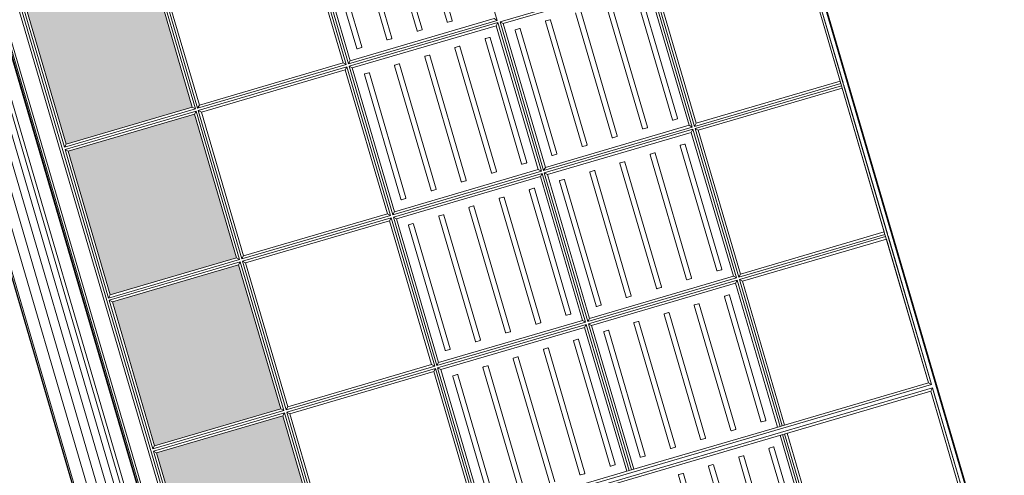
# Model space of a CAD drawing. Header units: metres. Extents: x 228628 to 230733, y 593242 to 595543.
# Tile 66 of 71: x 229975.495 to 229977.374, y 594256.789 to 594257.658. Entities that reach past the tile are written whole.
import ezdxf

# ---------------------------------------------------------------- set-up
doc = ezdxf.new("R2010")
doc.units = ezdxf.units.M
doc.layers.add('N-WE-BC-BETONVORM-G', color=50, linetype='Continuous', lineweight=25)
doc.layers.add('N-WE-VH-VERHARDING_ASFALT-G', color=210, linetype='Continuous', lineweight=35)

# ---------------------------------------------------------------- blocks, each defined once
blk = doc.blocks.new('_BLOCK_LEIDON_GX-18_MIDDENELEMENT_MARKERINGSTEGEL_300x60')
at = {"lineweight": 5}
h = blk.add_hatch(color=7, dxfattribs=at)
h.paths.add_polyline_path([(-1207, 421.7003688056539), (-1493, 421.7003688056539), (-1493, 170.6998915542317), (-1207, 170.699891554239)])
h.paths.add_polyline_path([(-893, 421.7003688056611), (-893, 170.699891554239), (-606.9999999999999, 170.699891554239), (-607.0000000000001, 421.7003688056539)])
h.paths.add_polyline_path([(-7, 421.7003688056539), (-293.0000000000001, 421.7003688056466), (-293.0000000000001, 170.6998915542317), (-7, 170.699891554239)])
h.paths.add_polyline_path([(592.9999999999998, 170.699891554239), (593.0000000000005, 421.7003688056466), (307, 421.7003688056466), (307, 170.699891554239)])
h.paths.add_polyline_path([(907, 170.6998915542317), (1193, 170.6998915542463), (1193, 421.7003688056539), (907, 421.7003688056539)])
h = blk.add_hatch(dxfattribs=at)
h.set_pattern_fill('DOTS', color=256, scale=10, style=0)
h.set_pattern_definition([(0, (-55466.6774932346, -44255.55217190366), (7.9375, 15.875), [0, -15.875])])
h.paths.add_polyline_path([(-1207, 421.7003688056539), (-1493, 421.7003688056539), (-1493, 170.699891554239), (-1207, 170.699891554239)])
h.paths.add_polyline_path([(-607, 170.699891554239), (-607, 421.7003688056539), (-893, 421.7003688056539), (-893, 170.699891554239)])
h.paths.add_polyline_path([(-7, 170.699891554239), (-7, 421.7003688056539), (-293, 421.7003688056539), (-293, 170.699891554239)])
h.paths.add_polyline_path([(593, 170.699891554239), (593, 421.7003688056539), (307, 421.7003688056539), (307, 170.699891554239)])
h.paths.add_polyline_path([(907, 170.699891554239), (1193, 170.699891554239), (1193, 421.7003688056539), (907, 421.7003688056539)])
h = blk.add_hatch(dxfattribs=at)
h.set_pattern_fill('DOTS', color=256, scale=10, style=0)
h.set_pattern_definition([(0, (-55166.6774932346, -44255.55217190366), (7.9375, 15.875), [0, -15.875])])
h.paths.add_polyline_path([(-907, 421.7003688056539), (-1193, 421.7003688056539), (-1193, 170.699891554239), (-907, 170.699891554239)])
h.paths.add_polyline_path([(-307, 170.699891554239), (-307, 421.7003688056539), (-593, 421.7003688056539), (-593, 170.699891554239)])
h.paths.add_polyline_path([(293, 170.699891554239), (293, 421.7003688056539), (7, 421.7003688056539), (7, 170.699891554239)])
h.paths.add_polyline_path([(893, 170.699891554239), (893, 421.7003688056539), (607, 421.7003688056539), (607, 170.699891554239)])
h.paths.add_polyline_path([(1207, 170.699891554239), (1493, 170.699891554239), (1493, 421.7003688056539), (1207, 421.7003688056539)])
for p, q in [((1497.75, 1626.450368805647), (-1497.75, 1626.450368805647)), ((897.75, 1626.450368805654), (602.25, 1626.450368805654)), ((897.75, 1626.450368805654), (602.25, 1626.450368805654)), ((897.75, 1621.700368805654), (602.25, 1621.700368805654)), ((893, 1621.700368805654), (607, 1621.700368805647)), ((893, 1621.700368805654), (607, 1621.700368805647)), ((893, 1621.700368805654), (893, 1335.700368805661)), ((897.75, 1621.700368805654), (902.25, 1621.700368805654)), ((897.75, 1621.700368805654), (897.75, 1330.950368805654)), ((1197.75, 1626.450368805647), (902.25, 1626.450368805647)), ((1197.75, 1626.450368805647), (902.25, 1626.450368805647)), ((1197.75, 1621.700368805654), (902.25, 1621.700368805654)), ((902.25, 1621.700368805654), (902.25, 1330.950368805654)), ((907, 1621.700368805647), (907, 1335.700368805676)), ((1193, 1621.700368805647), (907, 1621.700368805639)), ((1193, 1621.700368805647), (907, 1621.700368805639)), ((1193, 1621.700368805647), (1193, 1335.700368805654)), ((1197.75, 1621.700368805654), (1202.25, 1621.700368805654)), ((1197.75, 1621.700368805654), (1197.75, 1330.950368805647)), ((1493, 1626.450368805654), (1202.25, 1626.450368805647)), ((1493, 1626.450368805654), (1202.25, 1626.450368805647)), ((1493, 1621.700368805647), (1202.25, 1621.700368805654)), ((1202.25, 1621.700368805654), (1202.25, 1330.950368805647)), ((1207, 1621.700368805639), (1207, 1335.700368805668)), ((1493, 1621.700368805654), (1207, 1621.700368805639)), ((1493, 1621.700368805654), (1207, 1621.700368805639)), ((1493, 1621.700368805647), (1497.75, 1626.450368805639)), ((1493, 1621.700368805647), (1493, 1330.950368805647)), ((1497.75, 1626.450368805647), (1497.75, 3.637978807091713e-12)), ((893, 1335.700368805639), (607, 1335.700368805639)), ((893, 1335.700368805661), (897.75, 1330.950368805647)), ((893, 1335.700368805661), (897.75, 1330.950368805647)), ((902.25, 1330.950368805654), (907, 1335.700368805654)), ((902.25, 1330.950368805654), (907, 1335.700368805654)), ((1193, 1335.700368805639), (907, 1335.700368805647)), ((1192.999999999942, 1335.700368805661), (1197.749999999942, 1330.950368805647)), ((1193, 1335.700368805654), (1197.75, 1330.950368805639)), ((1202.25, 1330.950368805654), (1207, 1335.700368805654)), ((1202.25, 1330.950368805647), (1207, 1335.700368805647)), ((1493, 1335.700368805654), (1207, 1335.700368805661)), ((897.75, 1330.950368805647), (602.25, 1330.950368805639)), ((897.75, 1326.450368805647), (602.25, 1326.450368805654)), ((602.25, 1326.450368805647), (602.25, 1030.950368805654)), ((893, 1321.700368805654), (607, 1321.700368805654)), ((607, 1321.700368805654), (607, 1035.700368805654)), ((893, 1321.700368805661), (897.75, 1326.450368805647)), ((893, 1321.700368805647), (893, 1035.700368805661)), ((897.75, 1326.450368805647), (897.75, 1030.950368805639)), ((1197.75, 1330.950368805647), (902.25, 1330.950368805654)), ((1197.75, 1326.450368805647), (902.25, 1326.450368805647)), ((902.25, 1326.450368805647), (902.25, 1030.950368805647)), ((907, 1321.700368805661), (902.25, 1326.450368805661)), ((1193, 1321.700368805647), (906.9999999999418, 1321.700368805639)), ((907, 1321.700368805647), (907, 1035.700368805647)), ((1192.999999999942, 1321.700368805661), (1197.749999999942, 1326.450368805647)), ((1193, 1321.700368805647), (1193, 1035.700368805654)), ((1197.75, 1326.450368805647), (1197.75, 1030.950368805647)), ((1493, 1330.950368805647), (1202.25, 1330.950368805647)), ((1493, 1326.450368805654), (1202.25, 1326.450368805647)), ((1202.25, 1326.450368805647), (1202.25, 1030.950368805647)), ((1207, 1321.700368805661), (1202.25, 1326.450368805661)), ((1493, 1321.700368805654), (1207, 1321.700368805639)), ((1207, 1321.700368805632), (1207, 1035.700368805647)), ((1493, 1330.950368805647), (1493, 1326.450368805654)), ((1493, 1326.450368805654), (1493, 1030.950368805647)), ((873.8578643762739, 1304.217504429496), (625.8578643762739, 1304.217504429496)), ((874.8578643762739, 1295.217504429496), (874.8578643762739, 1303.217504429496)), ((924.8578643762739, 1303.217504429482), (924.8578643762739, 1295.217504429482)), ((1173.857864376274, 1304.217504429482), (925.8578643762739, 1304.217504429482)), ((1174.857864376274, 1295.217504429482), (1174.857864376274, 1303.217504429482)), ((1224.857864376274, 1303.217504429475), (1224.857864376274, 1295.217504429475)), ((1473.857864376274, 1304.217504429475), (1225.857864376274, 1304.217504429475)), ((1474.857864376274, 1295.217504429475), (1474.857864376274, 1303.217504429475)), ((625.8578643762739, 1294.217504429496), (873.8578643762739, 1294.217504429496)), ((925.8578643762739, 1294.217504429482), (1173.857864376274, 1294.217504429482)), ((1225.857864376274, 1294.217504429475), (1473.857864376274, 1294.217504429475)), ((873.8578643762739, 1244.217504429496), (625.8578643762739, 1244.217504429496)), ((873.8578643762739, 1244.217504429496), (625.8578643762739, 1244.217504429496)), ((874.8578643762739, 1235.217504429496), (874.8578643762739, 1243.217504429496)), ((874.8578643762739, 1235.217504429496), (874.8578643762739, 1243.217504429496)), ((924.8578643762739, 1243.217504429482), (924.8578643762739, 1235.217504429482)), ((924.8578643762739, 1243.217504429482), (924.8578643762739, 1235.217504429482)), ((1173.857864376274, 1244.217504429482), (925.8578643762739, 1244.217504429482)), ((1173.857864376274, 1244.217504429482), (925.8578643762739, 1244.217504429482)), ((1174.857864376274, 1235.217504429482), (1174.857864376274, 1243.217504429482)), ((1174.857864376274, 1235.217504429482), (1174.857864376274, 1243.217504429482)), ((1224.857864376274, 1243.217504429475), (1224.857864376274, 1235.217504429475)), ((1224.857864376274, 1243.217504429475), (1224.857864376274, 1235.217504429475)), ((1473.857864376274, 1244.217504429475), (1225.857864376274, 1244.217504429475)), ((1473.857864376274, 1244.217504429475), (1225.857864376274, 1244.217504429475)), ((1474.857864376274, 1235.217504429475), (1474.857864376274, 1243.217504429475)), ((1474.857864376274, 1235.217504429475), (1474.857864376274, 1243.217504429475)), ((625.8578643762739, 1234.217504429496), (873.8578643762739, 1234.217504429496)), ((625.8578643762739, 1234.217504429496), (873.8578643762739, 1234.217504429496)), ((925.8578643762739, 1234.217504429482), (1173.857864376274, 1234.217504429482)), ((925.8578643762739, 1234.217504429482), (1173.857864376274, 1234.217504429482)), ((1225.857864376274, 1234.217504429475), (1473.857864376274, 1234.217504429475)), ((1225.857864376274, 1234.217504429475), (1473.857864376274, 1234.217504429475)), ((873.8578643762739, 1184.217504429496), (625.8578643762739, 1184.217504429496)), ((873.8578643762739, 1184.217504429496), (625.8578643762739, 1184.217504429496)), ((1173.857864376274, 1184.217504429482), (925.8578643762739, 1184.217504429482)), ((1173.857864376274, 1184.217504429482), (925.8578643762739, 1184.217504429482)), ((1473.857864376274, 1184.217504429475), (1225.857864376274, 1184.217504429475)), ((1473.857864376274, 1184.217504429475), (1225.857864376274, 1184.217504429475)), ((625.8578643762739, 1174.217504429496), (873.8578643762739, 1174.217504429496)), ((625.8578643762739, 1174.217504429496), (873.8578643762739, 1174.217504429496)), ((874.8578643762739, 1175.217504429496), (874.8578643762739, 1183.217504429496)), ((874.8578643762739, 1175.217504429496), (874.8578643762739, 1183.217504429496)), ((924.8578643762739, 1183.217504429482), (924.8578643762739, 1175.217504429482)), ((924.8578643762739, 1183.217504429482), (924.8578643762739, 1175.217504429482)), ((925.8578643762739, 1174.217504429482), (1173.857864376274, 1174.217504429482)), ((925.8578643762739, 1174.217504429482), (1173.857864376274, 1174.217504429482)), ((1174.857864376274, 1175.217504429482), (1174.857864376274, 1183.217504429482)), ((1174.857864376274, 1175.217504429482), (1174.857864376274, 1183.217504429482)), ((1224.857864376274, 1183.217504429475), (1224.857864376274, 1175.217504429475)), ((1224.857864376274, 1183.217504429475), (1224.857864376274, 1175.217504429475)), ((1225.857864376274, 1174.217504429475), (1473.857864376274, 1174.217504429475)), ((1225.857864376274, 1174.217504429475), (1473.857864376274, 1174.217504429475)), ((1474.857864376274, 1175.217504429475), (1474.857864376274, 1183.217504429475)), ((1474.857864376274, 1175.217504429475), (1474.857864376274, 1183.217504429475)), ((624.8578643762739, 1123.217504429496), (624.8578643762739, 1115.217504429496)), ((624.8578643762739, 1123.217504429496), (624.8578643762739, 1115.217504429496)), ((873.8578643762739, 1124.217504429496), (625.8578643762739, 1124.217504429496)), ((873.8578643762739, 1124.217504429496), (625.8578643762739, 1124.217504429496)), ((625.8578643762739, 1114.217504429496), (873.8578643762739, 1114.217504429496)), ((625.8578643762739, 1114.217504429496), (873.8578643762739, 1114.217504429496)), ((874.8578643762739, 1115.217504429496), (874.8578643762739, 1123.217504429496)), ((874.8578643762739, 1115.217504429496), (874.8578643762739, 1123.217504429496)), ((924.8578643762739, 1123.217504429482), (924.8578643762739, 1115.217504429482)), ((924.8578643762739, 1123.217504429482), (924.8578643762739, 1115.217504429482)), ((1173.857864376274, 1124.217504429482), (925.8578643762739, 1124.217504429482)), ((1173.857864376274, 1124.217504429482), (925.8578643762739, 1124.217504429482)), ((925.8578643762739, 1114.217504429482), (1173.857864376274, 1114.217504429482)), ((925.8578643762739, 1114.217504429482), (1173.857864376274, 1114.217504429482)), ((1174.857864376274, 1115.217504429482), (1174.857864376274, 1123.217504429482)), ((1174.857864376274, 1115.217504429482), (1174.857864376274, 1123.217504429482)), ((1224.857864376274, 1123.217504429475), (1224.857864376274, 1115.217504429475)), ((1224.857864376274, 1123.217504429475), (1224.857864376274, 1115.217504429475)), ((1473.857864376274, 1124.217504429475), (1225.857864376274, 1124.217504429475)), ((1473.857864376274, 1124.217504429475), (1225.857864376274, 1124.217504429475)), ((1225.857864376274, 1114.217504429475), (1473.857864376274, 1114.217504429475)), ((1225.857864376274, 1114.217504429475), (1473.857864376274, 1114.217504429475)), ((1474.857864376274, 1115.217504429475), (1474.857864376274, 1123.217504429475)), ((1474.857864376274, 1115.217504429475), (1474.857864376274, 1123.217504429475)), ((624.8578643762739, 1063.217504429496), (624.8578643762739, 1055.217504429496)), ((624.8578643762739, 1063.217504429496), (624.8578643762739, 1055.217504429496)), ((873.8578643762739, 1064.217504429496), (625.8578643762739, 1064.217504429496)), ((873.8578643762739, 1064.217504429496), (625.8578643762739, 1064.217504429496)), ((625.8578643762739, 1054.217504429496), (873.8578643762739, 1054.217504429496)), ((625.8578643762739, 1054.217504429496), (873.8578643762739, 1054.217504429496)), ((874.8578643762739, 1055.217504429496), (874.8578643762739, 1063.217504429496)), ((874.8578643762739, 1055.217504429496), (874.8578643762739, 1063.217504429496)), ((924.8578643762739, 1063.217504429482), (924.8578643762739, 1055.217504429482)), ((924.8578643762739, 1063.217504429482), (924.8578643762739, 1055.217504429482)), ((1173.857864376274, 1064.217504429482), (925.8578643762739, 1064.217504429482)), ((1173.857864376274, 1064.217504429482), (925.8578643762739, 1064.217504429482)), ((925.8578643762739, 1054.217504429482), (1173.857864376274, 1054.217504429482)), ((925.8578643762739, 1054.217504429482), (1173.857864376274, 1054.217504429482)), ((1174.857864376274, 1055.217504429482), (1174.857864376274, 1063.217504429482)), ((1174.857864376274, 1055.217504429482), (1174.857864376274, 1063.217504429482)), ((1224.857864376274, 1063.217504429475), (1224.857864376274, 1055.217504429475)), ((1224.857864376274, 1063.217504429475), (1224.857864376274, 1055.217504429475)), ((1473.857864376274, 1064.217504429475), (1225.857864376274, 1064.217504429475)), ((1473.857864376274, 1064.217504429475), (1225.857864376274, 1064.217504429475)), ((1225.857864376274, 1054.217504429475), (1473.857864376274, 1054.217504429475)), ((1225.857864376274, 1054.217504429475), (1473.857864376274, 1054.217504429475)), ((1474.857864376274, 1055.217504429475), (1474.857864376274, 1063.217504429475)), ((1474.857864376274, 1055.217504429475), (1474.857864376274, 1063.217504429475)), ((602.25, 1030.950368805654), (607, 1035.700368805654)), ((893, 1035.700368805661), (607, 1035.700368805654)), ((892.9999999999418, 1035.700368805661), (897.7499999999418, 1030.950368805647)), ((902.25, 1030.950368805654), (907, 1035.700368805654)), ((1193, 1035.700368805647), (907, 1035.700368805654)), ((1193, 1035.700368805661), (1197.75, 1030.950368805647)), ((1202.25, 1030.950368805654), (1207, 1035.700368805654)), ((1493, 1035.700368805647), (1207, 1035.700368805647)), ((597.75, 1026.450368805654), (302.25, 1026.450368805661)), ((592.9999999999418, 1021.700368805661), (597.7499999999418, 1026.450368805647)), ((593, 1021.700368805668), (593, 735.7003688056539)), ((597.75, 1026.450368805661), (597.75, 730.9503688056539)), ((897.75, 1030.950368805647), (602.25, 1030.950368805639)), ((897.75, 1026.450368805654), (602.25, 1026.450368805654)), ((602.25, 1026.450368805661), (602.25, 730.9503688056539)), ((607, 1021.700368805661), (602.25, 1026.450368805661)), ((893, 1021.700368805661), (607, 1021.700368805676)), ((607, 1021.700368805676), (607, 735.7003688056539)), ((892.9999999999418, 1021.700368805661), (897.7499999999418, 1026.450368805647)), ((893, 1021.700368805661), (893, 735.7003688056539)), ((897.75, 1026.450368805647), (897.75, 730.9503688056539)), ((1197.75, 1030.950368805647), (902.25, 1030.950368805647)), ((1197.75, 1026.450368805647), (902.25, 1026.450368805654)), ((902.25, 1026.450368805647), (902.25, 730.9503688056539)), ((907, 1021.700368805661), (902.25, 1026.450368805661)), ((1193, 1021.700368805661), (907, 1021.700368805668)), ((907, 1021.700368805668), (907, 735.7003688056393)), ((1193, 1021.700368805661), (1197.75, 1026.450368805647)), ((1193, 1021.700368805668), (1193, 735.7003688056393)), ((1197.75, 1026.450368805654), (1197.75, 730.9503688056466)), ((1493, 1030.950368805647), (1202.25, 1030.950368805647)), ((1493, 1026.450368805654), (1202.25, 1026.450368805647)), ((1202.25, 1026.450368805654), (1202.25, 730.9503688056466)), ((1207, 1021.700368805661), (1202.25, 1026.450368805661)), ((1493, 1021.700368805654), (1207, 1021.700368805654)), ((1207, 1021.700368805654), (1207, 735.7003688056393)), ((1493, 1030.950368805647), (1493, 1026.450368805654)), ((1493, 1026.450368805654), (1492.999999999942, 730.9503688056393)), ((624.8578643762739, 1003.217504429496), (624.8578643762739, 995.2175044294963)), ((873.8578643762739, 1004.217504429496), (625.8578643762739, 1004.217504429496)), ((874.8578643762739, 995.2175044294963), (874.8578643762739, 1003.217504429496)), ((924.8578643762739, 1003.217504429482), (924.8578643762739, 995.2175044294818)), ((1173.857864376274, 1004.217504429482), (925.8578643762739, 1004.217504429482)), ((1174.857864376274, 995.2175044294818), (1174.857864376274, 1003.217504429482)), ((1224.857864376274, 1003.217504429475), (1224.857864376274, 995.2175044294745)), ((1473.857864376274, 1004.217504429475), (1225.857864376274, 1004.217504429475)), ((1474.857864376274, 995.2175044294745), (1474.857864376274, 1003.217504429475)), ((625.8578643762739, 994.2175044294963), (873.8578643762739, 994.2175044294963)), ((925.8578643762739, 994.2175044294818), (1173.857864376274, 994.2175044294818)), ((1225.857864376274, 994.2175044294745), (1473.857864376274, 994.2175044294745)), ((573.8578643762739, 944.2175044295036), (325.8578643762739, 944.2175044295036)), ((573.8578643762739, 944.2175044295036), (325.8578643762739, 944.2175044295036)), ((574.8578643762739, 935.2175044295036), (574.8578643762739, 943.2175044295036)), ((574.8578643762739, 935.2175044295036), (574.8578643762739, 943.2175044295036)), ((624.8578643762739, 943.2175044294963), (624.8578643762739, 935.2175044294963)), ((624.8578643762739, 943.2175044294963), (624.8578643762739, 935.2175044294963)), ((873.8578643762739, 944.2175044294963), (625.8578643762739, 944.2175044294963)), ((873.8578643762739, 944.2175044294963), (625.8578643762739, 944.2175044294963)), ((874.8578643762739, 935.2175044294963), (874.8578643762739, 943.2175044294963)), ((874.8578643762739, 935.2175044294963), (874.8578643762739, 943.2175044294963)), ((924.8578643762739, 943.2175044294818), (924.8578643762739, 935.2175044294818)), ((924.8578643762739, 943.2175044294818), (924.8578643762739, 935.2175044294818)), ((1173.857864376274, 944.2175044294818), (925.8578643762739, 944.2175044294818)), ((1173.857864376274, 944.2175044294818), (925.8578643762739, 944.2175044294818)), ((1174.857864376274, 935.2175044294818), (1174.857864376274, 943.2175044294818)), ((1174.857864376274, 935.2175044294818), (1174.857864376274, 943.2175044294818)), ((1224.857864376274, 943.2175044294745), (1224.857864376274, 935.2175044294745)), ((1224.857864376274, 943.2175044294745), (1224.857864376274, 935.2175044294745)), ((1473.857864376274, 944.2175044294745), (1225.857864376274, 944.2175044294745)), ((1473.857864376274, 944.2175044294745), (1225.857864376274, 944.2175044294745)), ((1474.857864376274, 935.2175044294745), (1474.857864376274, 943.2175044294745)), ((1474.857864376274, 935.2175044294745), (1474.857864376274, 943.2175044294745)), ((325.8578643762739, 934.2175044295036), (573.8578643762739, 934.2175044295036)), ((325.8578643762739, 934.2175044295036), (573.8578643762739, 934.2175044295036)), ((625.8578643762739, 934.2175044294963), (873.8578643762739, 934.2175044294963)), ((625.8578643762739, 934.2175044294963), (873.8578643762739, 934.2175044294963)), ((925.8578643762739, 934.2175044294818), (1173.857864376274, 934.2175044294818)), ((925.8578643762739, 934.2175044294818), (1173.857864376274, 934.2175044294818)), ((1225.857864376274, 934.2175044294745), (1473.857864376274, 934.2175044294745)), ((1225.857864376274, 934.2175044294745), (1473.857864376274, 934.2175044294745)), ((573.8578643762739, 884.2175044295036), (325.8578643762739, 884.2175044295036)), ((573.8578643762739, 884.2175044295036), (325.8578643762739, 884.2175044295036)), ((574.8578643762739, 875.2175044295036), (574.8578643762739, 883.2175044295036)), ((574.8578643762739, 875.2175044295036), (574.8578643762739, 883.2175044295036)), ((624.8578643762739, 883.2175044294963), (624.8578643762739, 875.2175044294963)), ((624.8578643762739, 883.2175044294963), (624.8578643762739, 875.2175044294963)), ((873.8578643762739, 884.2175044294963), (625.8578643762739, 884.2175044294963)), ((873.8578643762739, 884.2175044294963), (625.8578643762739, 884.2175044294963)), ((874.8578643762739, 875.2175044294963), (874.8578643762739, 883.2175044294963)), ((874.8578643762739, 875.2175044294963), (874.8578643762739, 883.2175044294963)), ((924.8578643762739, 883.2175044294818), (924.8578643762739, 875.2175044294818)), ((924.8578643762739, 883.2175044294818), (924.8578643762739, 875.2175044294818)), ((1173.857864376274, 884.2175044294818), (925.8578643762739, 884.2175044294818)), ((1173.857864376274, 884.2175044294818), (925.8578643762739, 884.2175044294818)), ((1174.857864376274, 875.2175044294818), (1174.857864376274, 883.2175044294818)), ((1174.857864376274, 875.2175044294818), (1174.857864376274, 883.2175044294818)), ((1224.857864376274, 883.2175044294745), (1224.857864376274, 875.2175044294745)), ((1224.857864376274, 883.2175044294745), (1224.857864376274, 875.2175044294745)), ((1473.857864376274, 884.2175044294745), (1225.857864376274, 884.2175044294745)), ((1473.857864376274, 884.2175044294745), (1225.857864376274, 884.2175044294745)), ((325.8578643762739, 874.2175044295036), (573.8578643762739, 874.2175044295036)), ((325.8578643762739, 874.2175044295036), (573.8578643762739, 874.2175044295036)), ((625.8578643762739, 874.2175044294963), (873.8578643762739, 874.2175044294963)), ((625.8578643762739, 874.2175044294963), (873.8578643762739, 874.2175044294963)), ((925.8578643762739, 874.2175044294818), (1173.857864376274, 874.2175044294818)), ((925.8578643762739, 874.2175044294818), (1173.857864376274, 874.2175044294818)), ((1225.857864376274, 874.2175044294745), (1473.857864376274, 874.2175044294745)), ((1225.857864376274, 874.2175044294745), (1473.857864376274, 874.2175044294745)), ((573.8578643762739, 824.2175044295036), (325.8578643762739, 824.2175044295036)), ((573.8578643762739, 824.2175044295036), (325.8578643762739, 824.2175044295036)), ((325.8578643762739, 814.2175044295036), (573.8578643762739, 814.2175044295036)), ((325.8578643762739, 814.2175044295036), (573.8578643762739, 814.2175044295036)), ((574.8578643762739, 815.2175044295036), (574.8578643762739, 823.2175044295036)), ((574.8578643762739, 815.2175044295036), (574.8578643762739, 823.2175044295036)), ((624.8578643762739, 823.2175044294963), (624.8578643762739, 815.2175044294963)), ((624.8578643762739, 823.2175044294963), (624.8578643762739, 815.2175044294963)), ((873.8578643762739, 824.2175044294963), (625.8578643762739, 824.2175044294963)), ((873.8578643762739, 824.2175044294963), (625.8578643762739, 824.2175044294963)), ((625.8578643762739, 814.2175044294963), (873.8578643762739, 814.2175044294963)), ((625.8578643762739, 814.2175044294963), (873.8578643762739, 814.2175044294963)), ((874.8578643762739, 815.2175044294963), (874.8578643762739, 823.2175044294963)), ((874.8578643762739, 815.2175044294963), (874.8578643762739, 823.2175044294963)), ((924.8578643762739, 823.2175044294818), (924.8578643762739, 815.2175044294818)), ((924.8578643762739, 823.2175044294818), (924.8578643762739, 815.2175044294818)), ((1173.857864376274, 824.2175044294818), (925.8578643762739, 824.2175044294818)), ((1173.857864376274, 824.2175044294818), (925.8578643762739, 824.2175044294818)), ((925.8578643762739, 814.2175044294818), (1173.857864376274, 814.2175044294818)), ((925.8578643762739, 814.2175044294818), (1173.857864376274, 814.2175044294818)), ((1174.857864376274, 815.2175044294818), (1174.857864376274, 823.2175044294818)), ((1174.857864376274, 815.2175044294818), (1174.857864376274, 823.2175044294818)), ((1224.857864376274, 823.2175044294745), (1224.857864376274, 815.2175044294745)), ((1224.857864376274, 823.2175044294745), (1224.857864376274, 815.2175044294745)), ((1473.857864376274, 824.2175044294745), (1225.857864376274, 824.2175044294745)), ((1473.857864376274, 824.2175044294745), (1225.857864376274, 824.2175044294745)), ((1225.857864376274, 814.2175044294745), (1473.857864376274, 814.2175044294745)), ((1225.857864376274, 814.2175044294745), (1473.857864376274, 814.2175044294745)), ((573.8578643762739, 764.2175044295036), (325.8578643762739, 764.2175044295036)), ((573.8578643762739, 764.2175044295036), (325.8578643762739, 764.2175044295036)), ((325.8578643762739, 754.2175044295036), (573.8578643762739, 754.2175044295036)), ((325.8578643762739, 754.2175044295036), (573.8578643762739, 754.2175044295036)), ((574.8578643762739, 755.2175044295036), (574.8578643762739, 763.2175044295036)), ((574.8578643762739, 755.2175044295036), (574.8578643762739, 763.2175044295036)), ((624.8578643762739, 763.2175044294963), (624.8578643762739, 755.2175044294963)), ((624.8578643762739, 763.2175044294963), (624.8578643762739, 755.2175044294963)), ((873.8578643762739, 764.2175044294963), (625.8578643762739, 764.2175044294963)), ((873.8578643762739, 764.2175044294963), (625.8578643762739, 764.2175044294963)), ((625.8578643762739, 754.2175044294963), (873.8578643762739, 754.2175044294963)), ((625.8578643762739, 754.2175044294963), (873.8578643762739, 754.2175044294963)), ((874.8578643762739, 755.2175044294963), (874.8578643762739, 763.2175044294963)), ((874.8578643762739, 755.2175044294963), (874.8578643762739, 763.2175044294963)), ((924.8578643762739, 763.2175044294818), (924.8578643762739, 755.2175044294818)), ((924.8578643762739, 763.2175044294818), (924.8578643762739, 755.2175044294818)), ((1173.857864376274, 764.2175044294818), (925.8578643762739, 764.2175044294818)), ((1173.857864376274, 764.2175044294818), (925.8578643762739, 764.2175044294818)), ((925.8578643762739, 754.2175044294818), (1173.857864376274, 754.2175044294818)), ((925.8578643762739, 754.2175044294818), (1173.857864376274, 754.2175044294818)), ((1174.857864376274, 755.2175044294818), (1174.857864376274, 763.2175044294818)), ((1174.857864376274, 755.2175044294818), (1174.857864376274, 763.2175044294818)), ((1224.857864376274, 763.2175044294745), (1224.857864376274, 755.2175044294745)), ((1224.857864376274, 763.2175044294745), (1224.857864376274, 755.2175044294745)), ((1473.857864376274, 764.2175044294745), (1225.857864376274, 764.2175044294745)), ((1473.857864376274, 764.2175044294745), (1225.857864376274, 764.2175044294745)), ((1225.857864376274, 754.2175044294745), (1473.857864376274, 754.2175044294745)), ((1225.857864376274, 754.2175044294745), (1473.857864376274, 754.2175044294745)), ((593, 735.7003688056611), (307, 735.7003688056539)), ((592.9999999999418, 735.7003688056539), (597.7499999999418, 730.9503688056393)), ((602.25, 730.9503688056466), (607, 735.7003688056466)), ((893, 735.7003688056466), (607, 735.7003688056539)), ((893, 735.7003688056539), (897.75, 730.9503688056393)), ((902.25, 730.9503688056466), (907, 735.7003688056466)), ((1193, 735.7003688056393), (907, 735.700368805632)), ((1193, 735.7003688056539), (1197.75, 730.9503688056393)), ((1202.25, 730.9503688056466), (1207, 735.7003688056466)), ((1493, 735.7003688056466), (1207, 735.7003688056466)), ((597.75, 730.9503688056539), (302.25, 730.9503688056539)), ((597.75, 726.4503688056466), (302.25, 726.4503688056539)), ((593, 721.7003688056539), (307, 721.7003688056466)), ((592.9999999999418, 721.7003688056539), (597.7499999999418, 726.4503688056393)), ((593, 721.7003688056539), (593, 435.7003688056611)), ((597.75, 726.4503688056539), (597.75, 430.9503688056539)), ((897.75, 730.9503688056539), (602.25, 730.9503688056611)), ((897.7499999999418, 726.4503688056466), (602.25, 726.4503688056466)), ((602.25, 726.4503688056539), (602.25, 430.9503688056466)), ((607, 721.7003688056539), (602.25, 726.4503688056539)), ((893, 721.7003688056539), (607, 721.7003688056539)), ((607, 721.7003688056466), (607, 435.7003688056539)), ((893, 721.7003688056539), (897.75, 726.4503688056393)), ((893, 721.7003688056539), (893, 435.7003688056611)), ((897.75, 726.4503688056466), (897.7499999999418, 430.9503688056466)), ((1197.75, 730.9503688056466), (902.25, 730.9503688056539)), ((1197.75, 726.4503688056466), (902.25, 726.4503688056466)), ((902.25, 726.4503688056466), (902.25, 430.9503688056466)), ((907, 721.7003688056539), (902.25, 726.4503688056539)), ((1193, 721.7003688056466), (907, 721.7003688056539)), ((907, 721.7003688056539), (907, 435.7003688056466)), ((1193, 721.7003688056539), (1197.75, 726.4503688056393)), ((1193, 721.7003688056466), (1193, 435.7003688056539)), ((1197.75, 726.4503688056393), (1197.75, 430.9503688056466)), ((1493, 730.9503688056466), (1202.25, 730.9503688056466)), ((1493, 726.4503688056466), (1202.25, 726.4503688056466)), ((1202.25, 726.4503688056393), (1202.25, 430.9503688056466)), ((1207, 721.7003688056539), (1202.25, 726.4503688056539)), ((1493, 721.7003688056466), (1207, 721.7003688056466)), ((1207, 721.7003688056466), (1207, 435.7003688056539)), ((593, 435.7003688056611), (307, 435.7003688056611)), ((592.9999999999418, 435.7003688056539), (597.7499999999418, 430.9503688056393)), ((602.25, 430.9503688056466), (607, 435.7003688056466)), ((893, 435.7003688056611), (607, 435.7003688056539)), ((892.9999999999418, 435.7003688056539), (897.7499999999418, 430.9503688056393)), ((902.2499999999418, 430.9503688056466), (906.9999999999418, 435.7003688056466)), ((1193, 435.7003688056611), (907, 435.7003688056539)), ((1193, 435.7003688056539), (1197.75, 430.9503688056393)), ((1202.25, 430.9503688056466), (1207, 435.7003688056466)), ((1493, 435.7003688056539), (1207, 435.7003688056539)), ((597.75, 430.9503688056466), (302.25, 430.9503688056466)), ((597.75, 426.4503688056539), (302.25, 426.4503688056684)), ((593, 421.7003688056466), (307, 421.7003688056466)), ((592.9999999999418, 421.7003688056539), (597.7499999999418, 426.4503688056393)), ((593, 421.7003688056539), (593, 170.699891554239)), ((597.75, 426.4503688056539), (597.75, 165.9498915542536)), ((897.7499999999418, 430.9503688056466), (602.25, 430.9503688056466)), ((897.75, 426.4503688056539), (602.25, 426.4503688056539)), ((602.25, 426.4503688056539), (602.25, 165.9498915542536)), ((607, 421.7003688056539), (602.25, 426.4503688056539)), ((893, 421.7003688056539), (607, 421.7003688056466)), ((607, 421.7003688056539), (607, 170.699891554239)), ((892.9999999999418, 421.7003688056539), (897.7499999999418, 426.4503688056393)), ((893, 421.7003688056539), (893, 170.699891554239)), ((897.7499999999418, 426.4503688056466), (897.7499999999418, 165.9498915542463)), ((1197.75, 430.9503688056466), (902.25, 430.9503688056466)), ((1197.75, 426.4503688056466), (902.25, 426.4503688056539)), ((902.25, 426.4503688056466), (902.25, 165.9498915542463)), ((906.9999999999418, 421.7003688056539), (902.2499999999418, 426.4503688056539)), ((1193, 421.7003688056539), (907, 421.7003688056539)), ((907, 421.7003688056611), (907, 170.6998915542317)), ((1193, 421.7003688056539), (1197.75, 426.4503688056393)), ((1193, 421.7003688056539), (1193, 170.6998915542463)), ((1197.75, 426.4503688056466), (1197.75, 165.949891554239)), ((1493, 430.9503688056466), (1202.25, 430.9503688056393)), ((1493, 426.4503688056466), (1202.25, 426.4503688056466)), ((1202.25, 426.4503688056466), (1202.25, 165.949891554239)), ((1207, 421.7003688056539), (1202.25, 426.4503688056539)), ((1493, 421.7003688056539), (1207, 421.7003688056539)), ((1207, 421.7003688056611), (1207, 170.6998915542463)), ((593, 170.699891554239), (307, 170.699891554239)), ((593, 170.6998915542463), (597.75, 165.9498915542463)), ((607, 170.6998915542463), (602.25, 165.9498915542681)), ((893, 170.699891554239), (607, 170.699891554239)), ((893, 170.6998915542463), (897.7499999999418, 165.9498915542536)), ((907, 170.6998915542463), (902.25, 165.9498915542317)), ((1193, 170.6998915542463), (907, 170.6998915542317)), ((1193, 170.6998915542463), (1197.75, 165.949891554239)), ((1207, 170.699891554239), (1202.25, 165.9498915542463)), ((1493, 170.699891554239), (1207, 170.699891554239)), ((1497.75, 156.699891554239), (-1497.75, 156.6998915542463)), ((1493, 161.449891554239), (-1493, 161.449891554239)), ((597.75, 165.9498915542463), (302.25, 165.9498915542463)), ((897.7499999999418, 165.9498915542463), (602.25, 165.9498915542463)), ((1197.75, 165.9498915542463), (902.25, 165.9498915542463)), ((1493, 165.949891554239), (1202.25, 165.9498915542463)), ((1497.75, 125.5028263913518), (-1497.75, 125.5028263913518)), ((1497.75, 3.000641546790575), (-1497.75, 3.000641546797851)), ((-1497.75, -3.637978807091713e-12), (1497.75, 3.637978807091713e-12))]:
    blk.add_line(p, q, dxfattribs=at)
at = {"color": 254, "lineweight": 5}
for p, q in [((1497.75, 121.4534887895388), (-1497.75, 121.4534887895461)), ((1497.75, 119.0711564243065), (-1497.75, 119.0711564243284)), ((1497.75, 117.580918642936), (-1497.75, 117.580918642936)), ((1497.75, 94.51123621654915), (-1497.75, 94.51123621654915)), ((1497.75, 87.44020608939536), (-1497.75, 87.44020608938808)), ((1497.75, 76.22539745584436), (-1497.75, 76.22539745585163)), ((1497.75, 61.57686292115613), (-1497.75, 61.57686292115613)), ((1497.75, 44.42205746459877), (-1497.75, 44.42205746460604)), ((1497.75, 25.84711770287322), (-1497.75, 25.8471177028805))]:
    blk.add_line(p, q, dxfattribs=at)
at = {"lineweight": 5}
for centre, start, end in [((873.8578643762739, 1303.217504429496), 0, 90), ((925.8578643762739, 1303.217504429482), 90, 180), ((1173.857864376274, 1303.217504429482), 0, 90), ((1225.857864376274, 1303.217504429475), 90, 180), ((1473.857864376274, 1303.217504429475), 0, 90), ((873.8578643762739, 1295.217504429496), 270, 0), ((925.8578643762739, 1295.217504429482), 180, 270), ((1173.857864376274, 1295.217504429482), 270, 0), ((1225.857864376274, 1295.217504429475), 180, 270), ((1473.857864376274, 1295.217504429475), 270, 0), ((873.8578643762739, 1243.217504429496), 0, 90), ((925.8578643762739, 1243.217504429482), 90, 180), ((1173.857864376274, 1243.217504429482), 0, 90), ((1225.857864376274, 1243.217504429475), 90, 180), ((1473.857864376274, 1243.217504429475), 0, 90), ((873.8578643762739, 1235.217504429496), 270, 0), ((925.8578643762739, 1235.217504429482), 180, 270), ((1173.857864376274, 1235.217504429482), 270, 0), ((1225.857864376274, 1235.217504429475), 180, 270), ((1473.857864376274, 1235.217504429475), 270, 0), ((873.8578643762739, 1183.217504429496), 0, 90), ((925.8578643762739, 1183.217504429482), 90, 180), ((1173.857864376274, 1183.217504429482), 0, 90), ((1225.857864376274, 1183.217504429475), 90, 180), ((1473.857864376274, 1183.217504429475), 0, 90), ((873.8578643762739, 1175.217504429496), 270, 0), ((925.8578643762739, 1175.217504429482), 180, 270), ((1173.857864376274, 1175.217504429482), 270, 0), ((1225.857864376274, 1175.217504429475), 180, 270), ((1473.857864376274, 1175.217504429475), 270, 0), ((625.8578643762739, 1123.217504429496), 90, 180), ((625.8578643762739, 1115.217504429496), 180, 270), ((873.8578643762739, 1123.217504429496), 0, 90), ((873.8578643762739, 1115.217504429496), 270, 0), ((925.8578643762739, 1123.217504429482), 90, 180), ((925.8578643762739, 1115.217504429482), 180, 270), ((1173.857864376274, 1123.217504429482), 0, 90), ((1173.857864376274, 1115.217504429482), 270, 0), ((1225.857864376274, 1123.217504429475), 90, 180), ((1225.857864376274, 1115.217504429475), 180, 270), ((1473.857864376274, 1123.217504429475), 0, 90), ((1473.857864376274, 1115.217504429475), 270, 0), ((625.8578643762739, 1063.217504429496), 90, 180), ((625.8578643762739, 1055.217504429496), 180, 270), ((873.8578643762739, 1063.217504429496), 0, 90), ((873.8578643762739, 1055.217504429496), 270, 0), ((925.8578643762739, 1063.217504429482), 90, 180), ((925.8578643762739, 1055.217504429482), 180, 270), ((1173.857864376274, 1063.217504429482), 0, 90), ((1173.857864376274, 1055.217504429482), 270, 0), ((1225.857864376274, 1063.217504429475), 90, 180), ((1225.857864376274, 1055.217504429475), 180, 270), ((1473.857864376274, 1063.217504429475), 0, 90), ((1473.857864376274, 1055.217504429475), 270, 0), ((625.8578643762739, 1003.217504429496), 90, 180), ((873.8578643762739, 1003.217504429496), 0, 90), ((925.8578643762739, 1003.217504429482), 90, 180), ((1173.857864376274, 1003.217504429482), 0, 90), ((1225.857864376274, 1003.217504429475), 90, 180), ((1473.857864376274, 1003.217504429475), 0, 90), ((625.8578643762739, 995.2175044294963), 180, 270), ((873.8578643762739, 995.2175044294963), 270, 0), ((925.8578643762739, 995.2175044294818), 180, 270), ((1173.857864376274, 995.2175044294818), 270, 0), ((1225.857864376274, 995.2175044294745), 180, 270), ((1473.857864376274, 995.2175044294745), 270, 0), ((573.8578643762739, 943.2175044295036), 0, 90), ((625.8578643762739, 943.2175044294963), 90, 180), ((873.8578643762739, 943.2175044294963), 0, 90), ((925.8578643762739, 943.2175044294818), 90, 180), ((1173.857864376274, 943.2175044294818), 0, 90), ((1225.857864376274, 943.2175044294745), 90, 180), ((1473.857864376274, 943.2175044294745), 0, 90), ((573.8578643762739, 935.2175044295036), 270, 0), ((625.8578643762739, 935.2175044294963), 180, 270), ((873.8578643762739, 935.2175044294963), 270, 0), ((925.8578643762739, 935.2175044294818), 180, 270), ((1173.857864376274, 935.2175044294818), 270, 0), ((1225.857864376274, 935.2175044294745), 180, 270), ((1473.857864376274, 935.2175044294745), 270, 0), ((573.8578643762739, 883.2175044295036), 0, 90), ((625.8578643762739, 883.2175044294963), 90, 180), ((873.8578643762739, 883.2175044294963), 0, 90), ((925.8578643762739, 883.2175044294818), 90, 180), ((1173.857864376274, 883.2175044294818), 0, 90), ((1225.857864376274, 883.2175044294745), 90, 180), ((573.8578643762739, 875.2175044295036), 270, 0), ((625.8578643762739, 875.2175044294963), 180, 270), ((873.8578643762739, 875.2175044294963), 270, 0), ((925.8578643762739, 875.2175044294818), 180, 270), ((1173.857864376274, 875.2175044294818), 270, 0), ((1225.857864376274, 875.2175044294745), 180, 270), ((573.8578643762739, 823.2175044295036), 0, 90), ((573.8578643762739, 815.2175044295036), 270, 0), ((625.8578643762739, 823.2175044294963), 90, 180), ((625.8578643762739, 815.2175044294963), 180, 270), ((873.8578643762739, 823.2175044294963), 0, 90), ((873.8578643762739, 815.2175044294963), 270, 0), ((925.8578643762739, 823.2175044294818), 90, 180), ((925.8578643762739, 815.2175044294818), 180, 270), ((1173.857864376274, 823.2175044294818), 0, 90), ((1173.857864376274, 815.2175044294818), 270, 0), ((1225.857864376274, 823.2175044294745), 90, 180), ((1225.857864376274, 815.2175044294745), 180, 270), ((573.8578643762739, 763.2175044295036), 0, 90), ((573.8578643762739, 755.2175044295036), 270, 0), ((625.8578643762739, 763.2175044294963), 90, 180), ((625.8578643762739, 755.2175044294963), 180, 270), ((873.8578643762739, 763.2175044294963), 0, 90), ((873.8578643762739, 755.2175044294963), 270, 0), ((925.8578643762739, 763.2175044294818), 90, 180), ((925.8578643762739, 755.2175044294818), 180, 270), ((1173.857864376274, 763.2175044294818), 0, 90), ((1173.857864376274, 755.2175044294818), 270, 0), ((1225.857864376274, 763.2175044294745), 90, 180), ((1225.857864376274, 755.2175044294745), 180, 270)]:
    blk.add_arc(centre, 1, start, end, dxfattribs=at)
blk = doc.blocks.new('_BLOCK_LEICON_GX-18_MIDDENELEMENT_300x60')
at = {"lineweight": 5}
for p, q in [((1497.75, 1626.450368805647), (-1497.75, 1626.450368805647)), ((-1497.75, 1626.450368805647), (-1497.75, 3.637978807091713e-12)), ((-1497.75, 1626.450368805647), (-1493, 1621.700368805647)), ((-1202.25, 1626.450368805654), (-1493, 1626.450368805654)), ((-1202.25, 1626.450368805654), (-1493, 1626.450368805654)), ((-1207, 1621.700368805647), (-1493, 1621.700368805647)), ((-1493, 1621.700368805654), (-1493, 161.449891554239)), ((-1207, 1621.700368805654), (-1493, 1621.700368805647)), ((-1207, 1621.700368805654), (-1493, 1621.700368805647)), ((-1207, 1335.700368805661), (-1493, 1335.700368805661)), ((-1202.25, 1330.950368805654), (-1493, 1330.950368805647)), ((-1202.25, 1326.450368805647), (-1493, 1326.450368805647)), ((-1207, 1321.700368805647), (-1493, 1321.700368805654)), ((-1475.142135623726, 1303.217504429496), (-1475.142135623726, 1295.217504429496)), ((-1226.142135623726, 1304.217504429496), (-1474.142135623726, 1304.217504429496)), ((-1474.142135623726, 1294.217504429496), (-1226.142135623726, 1294.217504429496)), ((-1475.142135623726, 1243.217504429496), (-1475.142135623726, 1235.217504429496)), ((-1475.142135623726, 1243.217504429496), (-1475.142135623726, 1235.217504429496)), ((-1226.142135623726, 1244.217504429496), (-1474.142135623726, 1244.217504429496)), ((-1226.142135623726, 1244.217504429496), (-1474.142135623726, 1244.217504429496)), ((-1474.142135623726, 1234.217504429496), (-1226.142135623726, 1234.217504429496)), ((-1474.142135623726, 1234.217504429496), (-1226.142135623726, 1234.217504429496)), ((-1226.142135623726, 1184.217504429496), (-1474.142135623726, 1184.217504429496)), ((-1226.142135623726, 1184.217504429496), (-1474.142135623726, 1184.217504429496)), ((-1475.142135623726, 1183.217504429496), (-1475.142135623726, 1175.217504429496)), ((-1475.142135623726, 1183.217504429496), (-1475.142135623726, 1175.217504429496)), ((-1474.142135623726, 1174.217504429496), (-1226.142135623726, 1174.217504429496)), ((-1474.142135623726, 1174.217504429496), (-1226.142135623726, 1174.217504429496)), ((-1475.142135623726, 1123.217504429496), (-1475.142135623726, 1115.217504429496)), ((-1475.142135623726, 1123.217504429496), (-1475.142135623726, 1115.217504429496)), ((-1226.142135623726, 1124.217504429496), (-1474.142135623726, 1124.217504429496)), ((-1226.142135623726, 1124.217504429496), (-1474.142135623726, 1124.217504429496)), ((-1474.142135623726, 1114.217504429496), (-1226.142135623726, 1114.217504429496)), ((-1474.142135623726, 1114.217504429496), (-1226.142135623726, 1114.217504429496))]:
    blk.add_line(p, q, dxfattribs=at)
for centre, start, end in [((-1474.142135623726, 1303.217504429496), 90, 180), ((-1474.142135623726, 1295.217504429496), 180, 270), ((-1474.142135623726, 1243.217504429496), 90, 180), ((-1474.142135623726, 1235.217504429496), 180, 270), ((-1474.142135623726, 1183.217504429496), 90, 180), ((-1474.142135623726, 1175.217504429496), 180, 270), ((-1474.142135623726, 1123.217504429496), 90, 180), ((-1474.142135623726, 1115.217504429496), 180, 270)]:
    blk.add_arc(centre, 1, start, end, dxfattribs=at)

msp = doc.modelspace()

# ---------------------------------------------------------------- linework, layer by layer
at = {"layer": 'N-WE-BC-BETONVORM-G'}
msp.add_lwpolyline([(229984.3250180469, 594216.3109592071), (229984.7088793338, 594216.4234337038), (229979.8931354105, 594242.1055015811), (229974.8317830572, 594259.3792594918), (229966.488010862, 594278.6089621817), (229966.1041495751, 594278.496487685)], dxfattribs=at)
at = {"layer": 'N-WE-VH-VERHARDING_ASFALT-G'}
msp.add_lwpolyline([(229979.1130566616, 594256.271753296), (229978.2694979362, 594259.1507129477), (229976.7340527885, 594258.7008149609), (229977.577611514, 594255.8218553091), (229979.1130566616, 594256.271753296)], close=True, dxfattribs=at)

# ---------------------------------------------------------------- block references
at = {"lineweight": 5}
for name, p, xscale, yscale, zscale, rotation in [('_BLOCK_LEIDON_GX-18_MIDDENELEMENT_MARKERINGSTEGEL_300x60', (229975.2529297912, 594257.9419388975), 0.0009999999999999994, 0.0009999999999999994, 0.0009999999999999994, 286.3310176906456), ('_BLOCK_LEICON_GX-18_MIDDENELEMENT_300x60', (229976.0971211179, 594255.0608200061), 0.0009999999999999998, 0.0009999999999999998, 0.0009999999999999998, 286.3310162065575)]:
    msp.add_blockref(name, p, dxfattribs=dict(at, xscale=xscale, yscale=yscale, zscale=zscale, rotation=rotation))

doc.saveas('drawing.dxf')
